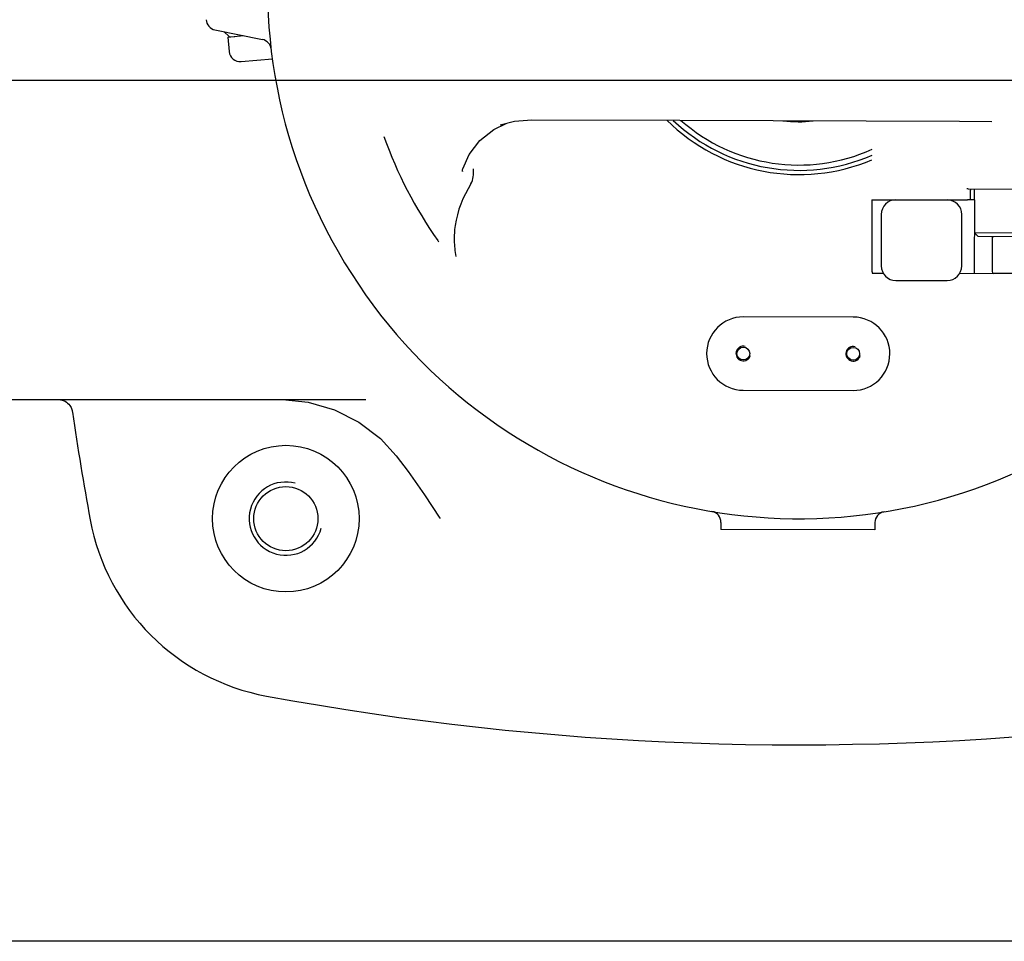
# Model space of a CAD drawing. Header units: millimetres. Extents: x 4086 to 10416, y 123 to 1549.
# Tile 51 of 256: x 6940 to 7007, y 363 to 426. Entities that reach past the tile are written whole.
import ezdxf

# ---------------------------------------------------------------- set-up
doc = ezdxf.new("R2010")
doc.units = ezdxf.units.MM
doc.layers.add('外形图', color=7, linetype='Continuous')
doc.layers.add('尺寸标注', color=7, linetype='Continuous')
doc.styles.add('思源黑', font='SourceHanSansCN-Normal.ttf')
doc.dimstyles.new('尺寸标注_1_4比例中六', dxfattribs={"dimtxt": 10, "dimasz": 8, "dimexe": 2, "dimexo": 1.5, "dimgap": 1, "dimtad": 1, "dimdec": 1, "dimlfac": 4, "dimdsep": 46, "dimtxsty": '思源黑', "dimcen": 0.09, "dimadec": 0, "dimazin": 0, "dimtp": 0.01, "dimtm": 0.01, "dimtfac": 1, "dimtdec": 1, "dimtofl": 0, "dimtmove": 0, "dimatfit": 3, "dimfxl": 1, "dimtolj": 1, "dimarcsym": 0})

# ---------------------------------------------------------------- blocks, each defined once
blk = doc.blocks.new('*D649')
at = {"layer": 'Defpoints', "color": 0}
for p in [(7069.106, 434.346), (6904.537, 421.846), (7069.085, 421.846)]:
    blk.add_point(p, dxfattribs=at)
at = {"layer": '外形图', "color": 0, "lineweight": -2}
for p, q in [((6904.537, 442.346), (6904.537, 450.346)), ((7067.606, 434.346), (6902.537, 434.346)), ((7067.585, 421.846), (6902.537, 421.846)), ((6904.537, 413.846), (6904.537, 405.846))]:
    blk.add_line(p, q, dxfattribs=at)
at = {"layer": '外形图', "color": 0}
for points in [[(6903.204, 442.346), (6905.87, 442.346), (6904.537, 434.346)], [(6905.87, 413.846), (6903.204, 413.846), (6904.537, 421.846)]]:
    blk.add_solid(points, dxfattribs=at)
at = {"layer": '外形图', "color": 0, "insert": (6898.359, 428.096), "char_height": 10, "attachment_point": 5, "rotation": 90, "style": '思源黑'}
blk.add_mtext('\\A1;50', dxfattribs=at)
blk = doc.blocks.new('*D657')
at = {"layer": 'Defpoints', "color": 0}
for p in [(6975.281, 502.524), (6850.134, 363.173), (7026.67, 363.173)]:
    blk.add_point(p, dxfattribs=at)
at = {"layer": '尺寸标注', "color": 0, "lineweight": -2}
for p, q in [((6973.781, 502.524), (6848.134, 502.524)), ((6850.134, 494.524), (6850.134, 371.173)), ((7025.17, 363.173), (6848.134, 363.173))]:
    blk.add_line(p, q, dxfattribs=at)
at = {"layer": '尺寸标注', "color": 0}
for points in [[(6851.467, 494.524), (6848.801, 494.524), (6850.134, 502.524)], [(6848.801, 371.173), (6851.467, 371.173), (6850.134, 363.173)]]:
    blk.add_solid(points, dxfattribs=at)
at = {"layer": '尺寸标注', "color": 0, "insert": (6843.95, 432.848), "char_height": 10, "attachment_point": 5, "rotation": 90, "style": '思源黑'}
blk.add_mtext('\\A1;557.3', dxfattribs=at)
blk = doc.blocks.new('*D658')
at = {"layer": 'Defpoints', "color": 0}
for p in [(7031.894, 486.539), (6869.115, 363.164), (7031.894, 363.164)]:
    blk.add_point(p, dxfattribs=at)
at = {"layer": '尺寸标注', "color": 0, "lineweight": -2}
for p, q in [((7030.394, 486.539), (6867.115, 486.539)), ((6869.115, 478.539), (6869.115, 371.164)), ((7030.394, 363.164), (6867.115, 363.164))]:
    blk.add_line(p, q, dxfattribs=at)
at = {"layer": '尺寸标注', "color": 0}
for points in [[(6870.448, 478.539), (6867.782, 478.539), (6869.115, 486.539)], [(6867.782, 371.164), (6870.448, 371.164), (6869.115, 363.164)]]:
    blk.add_solid(points, dxfattribs=at)
at = {"layer": '尺寸标注', "color": 0, "insert": (6862.931, 424.851), "char_height": 10, "attachment_point": 5, "rotation": 90, "style": '思源黑'}
blk.add_mtext('\\A1;493.6', dxfattribs=at)

msp = doc.modelspace()

# ---------------------------------------------------------------- linework, layer by layer
at = {"layer": '外形图', "color": 7, "linetype": 'Continuous'}
for p, q in [((6953.195, 425.309), (6956.434, 424.653)), ((6953.835, 425.179), (6954.167, 424.848)), ((6954.079, 424.823), (6955.136, 424.916)), ((6954.079, 424.823), (6954.167, 423.827)), ((6954.226, 424.836), (6954.549, 424.864)), ((6954.979, 423.145), (6957.118, 423.333)), ((6974.812, 419.183), (6984.903, 419.154)), ((6984.903, 419.154), (7003.991, 419.077)), ((6972.211, 418.521), (6973.064, 418.936)), ((6972.658, 418.832), (6972.662, 418.833)), ((7003.991, 419.077), (7006.19, 419.069)), ((6970.104, 415.827), (6970.104, 415.827)), ((7004.572, 414.461), (7004.482, 414.467)), ((7004.572, 414.461), (7009.532, 414.453)), ((7004.768, 414.456), (7004.774, 414.461)), ((6998.008, 413.723), (6998, 408.973)), ((6998.012, 413.723), (7004.545, 413.711)), ((7005.013, 413.71), (7004.545, 413.711)), ((7005.008, 413.71), (7004.999, 408.711)), ((7005.008, 413.71), (7005.004, 411.461)), ((6998.654, 412.722), (6998.648, 409.222)), ((7004.148, 409.212), (7004.154, 412.712)), ((7005.253, 411.21), (7005.004, 411.461)), ((7011.754, 411.449), (7005.004, 411.461)), ((7011.753, 411.199), (7005.253, 411.21)), ((7006.216, 411.208), (7006.212, 408.833)), ((7006.332, 411.208), (7006.258, 411.208)), ((6998.042, 408.723), (6998.781, 408.721)), ((7004.013, 408.712), (7006.337, 408.708)), ((7010.087, 408.702), (7006.337, 408.708)), ((6999.646, 408.22), (7003.146, 408.214)), ((6996.744, 405.725), (6989.244, 405.738)), ((6989.235, 400.738), (6996.735, 400.725)), ((6934.283, 400.106), (6963.491, 400.106)), ((6943.474, 399.243), (6943.474, 399.246)), ((6943.511, 399.039), (6943.514, 399.04)), ((6968.527, 392.011), (6968.544, 391.983)), ((6987.719, 391.73), (6987.719, 391.241)), ((6998.219, 391.712), (6998.219, 391.222)), ((6998.218, 391.222), (6987.719, 391.241))]:
    msp.add_line(p, q, dxfattribs=at)
for points in [[(6972.658, 418.832), (6973.622, 419.08), (6974.82, 419.183)], [(6970.104, 415.827), (6970.544, 416.809), (6971.271, 417.76), (6972.211, 418.521)], [(6970.074, 415.665), (6970.077, 415.657), (6970.076, 415.679), (6970.095, 415.797), (6970.104, 415.827)], [(6942.512, 400.106), (6942.536, 400.106), (6942.569, 400.104), (6942.608, 400.1), (6942.654, 400.094), (6942.707, 400.083), (6942.767, 400.068), (6942.833, 400.047), (6942.904, 400.019), (6942.979, 399.982), (6943.059, 399.933), (6943.145, 399.867), (6943.232, 399.782), (6943.299, 399.698), (6943.348, 399.62), (6943.383, 399.552), (6943.41, 399.488), (6943.432, 399.425), (6943.449, 399.365), (6943.463, 399.308), (6943.472, 399.255), (6943.474, 399.246)], [(6957.801, 400.097), (6959.567, 399.93), (6961.362, 399.41), (6963.021, 398.571), (6964.488, 397.446), (6965.566, 396.276)], [(6943.504, 399.038), (6943.504, 399.038), (6943.505, 399.039), (6943.505, 399.039), (6943.506, 399.039)], [(6943.506, 399.039), (6943.507, 399.039), (6943.508, 399.039)], [(6965.566, 396.276), (6966.377, 395.205), (6967.496, 393.606), (6968.527, 392.011)]]:
    msp.add_lwpolyline(points, dxfattribs=at)
for centre, radius in [((6989.24, 403.238), 0.438), ((6996.739, 403.225), 0.438), ((6958.033, 391.981), 5), ((6958.033, 391.981), 2.188)]:
    msp.add_circle(centre, radius, dxfattribs=at)
for centre, radius, start, end in [((6993.033, 428.231), 36.25, 124.86855, 294.83267), ((6953.343, 426.044), 0.75, 183.15456, 258.55539), ((6955.051, 425.731), 1.25, 225, 225.98841), ((6956.285, 423.918), 0.75, 6.69477, 78.55539), ((6954.914, 423.893), 0.75, 185, 275), ((6993.033, 428.231), 12.789, 225.23353, 292.93635), ((6993.033, 428.231), 12.5, 226.72424, 293.52685), ((6993.033, 428.231), 12.139, 228.49574, 294.28242), ((6993.033, 428.231), 9.183, 263.21919, 276.03009), ((6993.033, 428.231), 30.096, 199.7969, 215.05432), ((6999.654, 412.72), 1, 89.9, 179.9), ((7003.154, 412.714), 1, 359.9, 89.9), ((6993.033, 428.231), 30.097, 215.05432, 215.24526), ((6975.689, 411.098), 6.173, 181.43268, 191.513), ((6999.648, 409.22), 1, 179.9, 269.9), ((7003.148, 409.214), 1, 269.9, 359.9), ((6998.75, 408.971), 0.75, 179.9, 199.37122), ((7006.337, 408.833), 0.125, 179.9, 269.9), ((6989.24, 403.238), 2.5, 89.9, 269.9), ((6996.739, 403.225), 2.5, 269.9, 89.9), ((6989.24, 403.238), 0.5, 75, 345), ((6996.739, 403.225), 0.5, 75, 345), ((7141.362, 428.231), 200, 188.33395, 190.46271), ((6958.033, 391.981), 2.5, 75, 345), ((6986.969, 391.732), 0.75, 359.9, 80.56715), ((6998.969, 391.711), 0.75, 99.23285, 179.9), ((6959.438, 394.636), 15, 190.46271, 259.53729), ((6993.033, 576.56), 200, 259.53729, 276.2863)]:
    msp.add_arc(centre, radius, start, end, dxfattribs=at)
msp.add_open_spline([(6970.653, 414.801), (6970.837, 415.099), (6970.853, 415.487), (6970.831, 415.836)], degree=3, dxfattribs=at)
for points, knots in [([(6970.653, 414.801), (6970.12, 413.941), (6969.593, 412.638), (6969.51, 411.283), (6969.518, 410.944)], [0, 0, 0, 0, 6823.797061, 9111.966213, 9111.966213, 9111.966213, 9111.966213]), ([(7004.76, 414.427), (7004.761, 414.433), (7004.763, 414.443), (7004.766, 414.452), (7004.768, 414.456)], [0, 0, 0, 0, 5644.158258, 9452.664585, 9452.664585, 9452.664585, 9452.664585]), ([(7005.013, 413.71), (7005.013, 413.777), (7005.014, 414.028), (7005.016, 414.278), (7005.02, 414.462)], [0, 0, 0, 0, 2522.739013, 9467.154245, 9467.154245, 9467.154245, 9467.154245]), ([(7004.742, 413.711), (7004.742, 413.859), (7004.746, 414.097), (7004.745, 414.338), (7004.76, 414.427)], [0, 0, 0, 0, 5871.257121, 9460.956131, 9460.956131, 9460.956131, 9460.956131])]:
    msp.add_open_spline(points, degree=3, knots=knots, dxfattribs=at)

# ---------------------------------------------------------------- dimensions: what is measured, and where the dimension line sits
at = {"layer": '外形图', "color": 7}
dim = msp.add_linear_dim(base=(6904.537, 421.846), p1=(7069.106, 434.346), p2=(7069.085, 421.846), angle=90, dimstyle='尺寸标注_1_4比例中六', dxfattribs=at)
dim.commit()
dim.dimension.update_dxf_attribs({"geometry": '*D649', "text_midpoint": (6904.537, 428.096), "dimtype": 160})
at = {"layer": '尺寸标注', "color": 0}
for base, p1, p2, text, picture, middle in [((6850.134, 363.173), (6975.281, 502.524), (7026.67, 363.173), '557.3', '*D657', (6843.95, 432.848)), ((6869.115, 363.164), (7031.894, 486.539), (7031.894, 363.164), '493.6', '*D658', (6862.931, 424.851))]:
    dim = msp.add_linear_dim(base=base, p1=p1, p2=p2, angle=90, text=text, dimstyle='尺寸标注_1_4比例中六', dxfattribs=at)
    dim.commit()
    dim.dimension.update_dxf_attribs({"geometry": picture, "text_midpoint": middle})

doc.saveas('drawing.dxf')
